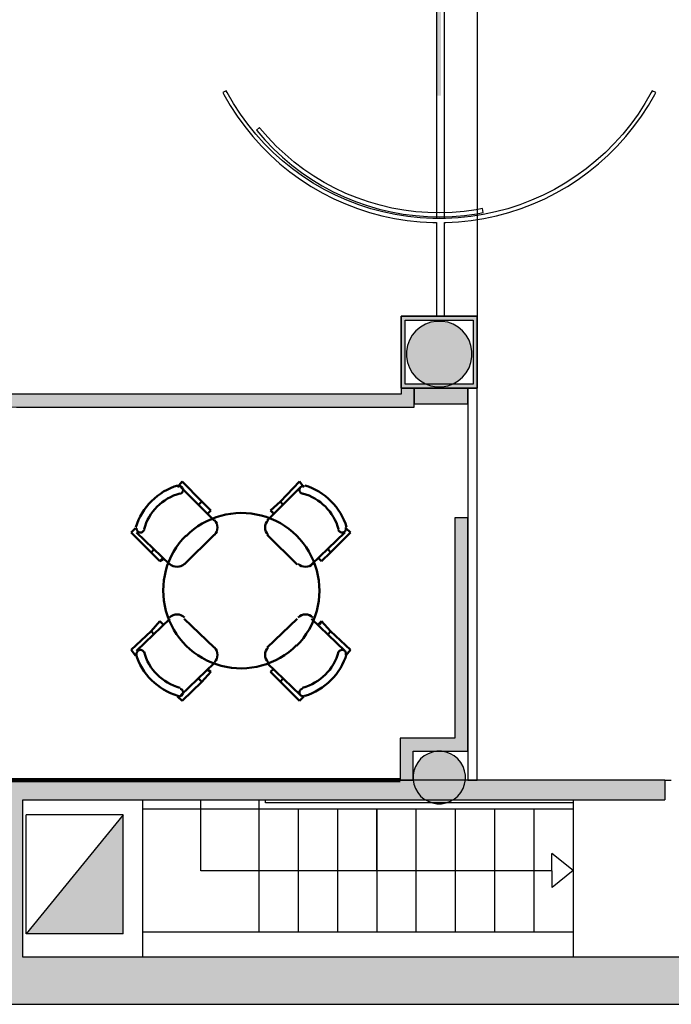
# Model space of a CAD drawing. Header units: metres. Extents: x -1 to 430, y -6 to 34.
# Tile 9 of 12: x 418 to 423, y 13 to 20. Entities that reach past the tile are written whole.
import ezdxf

# ---------------------------------------------------------------- set-up
doc = ezdxf.new("R2010")
doc.units = ezdxf.units.M
doc.linetypes.add('CONTINUA', pattern=[0])
doc.linetypes.add('VERDECKT', pattern=[9.525, 6.35, -3.175])
for name, color, linetype, lineweight in [('3D PB MURS', 7, 'CONTINUA', 25), ('3D PB MURS NOUS', 7, 'CONTINUA', 25), ('3D PB PILAR', 7, 'CONTINUA', 25), ('PB ESCALES 2D', 7, 'CONTINUA', 25), ('PB MOBLES', 7, 'CONTINUA', 25), ('PB REVESTIMENT  enguixat i pintat (lila)', 7, 'CONTINUA', 25), ('PB REVESTIMENT pintat (blau fosc)', 7, 'CONTINUA', 25), ('PB REVESTIMENT repintat  (Groc)', 7, 'CONTINUA', 25)]:
    doc.layers.add(name, color=color, linetype=linetype, lineweight=lineweight)

# ---------------------------------------------------------------- blocks, each defined once
blk = doc.blocks.new('_CLOSEDFILLED')
at = {"color": 0, "linetype": 'ByBlock', "lineweight": -2}
blk.add_solid([(-1, 0), (0, 0), (-1, 0)], dxfattribs=at)

msp = doc.modelspace()

# ---------------------------------------------------------------- hatches: boundary and pattern name
at = {"layer": '3D PB MURS', "linetype": 'CONTINUA', "lineweight": 13, "transparency": 33554687}
msp.add_hatch(color=52, dxfattribs=at).paths.add_polyline_path([(420.9749, 21.5776), (420.9749, 19.771), (421.0049, 19.771), (421.0049, 21.5776)])
at = {"layer": '3D PB MURS', "linetype": 'CONTINUA', "lineweight": 18, "true_color": 0xababab, "transparency": 33554687}
for points in [[(420.7016, 18.0897), (420.7016, 17.5397), (420.7316, 17.5397), (420.7316, 18.0897)], [(420.9716, 18.0897), (420.7316, 18.0897), (420.7316, 18.0597), (421.251, 18.0597), (421.251, 18.0897), (421.0316, 18.0897), (421.0316, 18.0897), (420.9716, 18.0897)], [(421.281, 17.5397), (421.281, 18.0897), (421.251, 18.0897), (421.251, 17.5697), (421.2514, 17.5697), (421.2514, 17.5397)], [(420.7316, 17.5397), (421.2514, 17.5397), (421.2514, 17.5697), (420.7316, 17.5697)]]:
    msp.add_hatch(color=253, dxfattribs=at).paths.add_polyline_path(points)
at = {"layer": '3D PB MURS', "linetype": 'CONTINUA', "lineweight": 18, "true_color": 0xa0a0a0, "transparency": 33554687}
for points in [[(417.8171, 13.2006), (417.8171, 14.5505), (417.6671, 14.5505), (417.6671, 13.2006)], [(417.8171, 14.4006), (422.7116, 14.4006), (422.7116, 14.5506), (417.8171, 14.5506)], [(400.7564, 12.8406), (423.6575, 12.8406), (423.7321, 13.2006), (400.7564, 13.2006)]]:
    msp.add_hatch(color=253, dxfattribs=at).paths.add_polyline_path(points)
at = {"layer": '3D PB MURS NOUS', "linetype": 'CONTINUA', "lineweight": 18, "true_color": 0xff3838, "transparency": 33554687}
for points in [[(420.8016, 17.3957), (420.8016, 17.5397), (420.7016, 17.5397), (420.7016, 17.3957)], [(420.7016, 17.4957), (412.2784, 17.4957), (412.2784, 17.3957), (420.7016, 17.3957)]]:
    msp.add_hatch(color=20, dxfattribs=at).paths.add_polyline_path(points)
at = {"layer": '3D PB MURS NOUS', "linetype": 'CONTINUA', "lineweight": 18, "transparency": 33554687}
for points in [[(421.211, 17.5397), (420.8016, 17.5397), (420.8016, 17.4197), (421.211, 17.4197)], [(421.211, 14.8708), (421.211, 16.5508), (421.111, 16.5508), (421.111, 14.8708)], [(421.211, 14.8708), (420.6936, 14.8708), (420.6936, 14.7708), (421.211, 14.7708)], [(420.7936, 14.5506), (420.7936, 14.7708), (420.6936, 14.7708), (420.6936, 14.5506)]]:
    msp.add_hatch(color=40, dxfattribs=at).paths.add_polyline_path(points)
at = {"layer": '3D PB PILAR', "linetype": 'CONTINUA', "lineweight": 18, "transparency": 33554687}
for points in [[(421.0136, 18.05), (420.9699, 18.05), (420.9269, 18.0424), (420.8859, 18.0274), (420.848, 18.0056), (420.8146, 17.9775), (420.7865, 17.944), (420.7646, 17.9062), (420.7497, 17.8652), (420.7421, 17.8221), (420.7421, 17.7784), (420.7497, 17.7354), (420.7646, 17.6944), (420.7865, 17.6565), (420.8146, 17.6231), (420.848, 17.595), (420.8859, 17.5731), (420.9269, 17.5582), (420.9699, 17.5506), (421.0136, 17.5506), (421.0566, 17.5582), (421.0977, 17.5731), (421.1355, 17.595), (421.169, 17.6231), (421.1971, 17.6565), (421.2189, 17.6944), (421.2339, 17.7354), (421.2415, 17.7784), (421.2415, 17.8221), (421.2339, 17.8652), (421.2189, 17.9062), (421.1971, 17.944), (421.169, 17.9775), (421.1355, 18.0056), (421.0977, 18.0274), (421.0566, 18.0424)], [(421.0093, 14.7704), (420.9743, 14.7704), (420.9399, 14.7643), (420.907, 14.7523), (420.8768, 14.7349), (420.85, 14.7124), (420.8275, 14.6856), (420.8101, 14.6553), (420.7981, 14.6225), (420.792, 14.5881), (420.792, 14.5531), (420.7981, 14.5187), (420.8101, 14.4859), (420.8275, 14.4556), (420.85, 14.4288), (420.8768, 14.4064), (420.907, 14.3889), (420.9399, 14.3769), (420.9743, 14.3709), (421.0093, 14.3709), (421.0437, 14.3769), (421.0765, 14.3889), (421.1068, 14.4064), (421.1336, 14.4288), (421.156, 14.4556), (421.1735, 14.4859), (421.1855, 14.5187), (421.1915, 14.5531), (421.1915, 14.5881), (421.1855, 14.6225), (421.1735, 14.6553), (421.156, 14.6856), (421.1336, 14.7124), (421.1068, 14.7349), (421.0765, 14.7523), (421.0437, 14.7643)]]:
    msp.add_hatch(color=9, dxfattribs=at).paths.add_polyline_path(points)
at = {"layer": 'PB ESCALES 2D', "linetype": 'CONTINUA', "lineweight": 13, "transparency": 33554687}
msp.add_hatch(color=9, dxfattribs=at).paths.add_polyline_path([(418.5806, 13.3786), (418.5806, 14.2855), (417.8417, 13.3786)])

# ---------------------------------------------------------------- linework, layer by layer
at = {"layer": '3D PB MURS', "color": 7, "linetype": 'CONTINUA', "lineweight": 25, "transparency": 33554687}
for p, q in [((420.9716, 22.4978), (420.9716, 18.8341)), ((421.0316, 18.8341), (421.0316, 22.4978)), ((419.3681, 19.8086), (419.3416, 19.7945)), ((419.3416, 19.7945), (419.3484, 19.7813)), ((419.3484, 19.7813), (419.3973, 19.6965)), ((419.3747, 19.7956), (419.3681, 19.8086)), ((419.4229, 19.7122), (419.3747, 19.7956)), ((422.6091, 19.7956), (422.561, 19.7122)), ((422.5865, 19.6965), (422.6355, 19.7813)), ((422.616, 19.8091), (422.6091, 19.7956)), ((422.6425, 19.7951), (422.616, 19.8091)), ((422.6355, 19.7813), (422.6425, 19.7951)), ((419.3973, 19.6965), (419.4506, 19.6144)), ((419.4754, 19.6314), (419.4229, 19.7122)), ((422.561, 19.7122), (422.5085, 19.6314)), ((422.5332, 19.6144), (422.5865, 19.6965)), ((419.4506, 19.6144), (419.5082, 19.5352)), ((419.532, 19.5534), (419.4754, 19.6314)), ((422.5085, 19.6314), (422.4519, 19.5534)), ((422.4757, 19.5352), (422.5332, 19.6144)), ((419.5082, 19.5352), (419.5698, 19.4591)), ((419.5926, 19.4786), (419.532, 19.5534)), ((419.6206, 19.5283), (419.5973, 19.5094)), ((419.6243, 19.5235), (419.6206, 19.5283)), ((422.4519, 19.5534), (422.3912, 19.4786)), ((422.414, 19.4591), (422.4757, 19.5352)), ((419.5698, 19.4591), (419.6353, 19.3863)), ((419.6571, 19.407), (419.5926, 19.4786)), ((419.5973, 19.5094), (419.6011, 19.5045)), ((419.6011, 19.5045), (419.6624, 19.4335)), ((419.6846, 19.4537), (419.6243, 19.5235)), ((419.7485, 19.3871), (419.6846, 19.4537)), ((422.3912, 19.4786), (422.3268, 19.407)), ((422.3485, 19.3863), (422.414, 19.4591)), ((419.6353, 19.3863), (419.7046, 19.3171)), ((419.7252, 19.3388), (419.6571, 19.407)), ((419.6624, 19.4335), (419.7274, 19.3657)), ((419.8157, 19.3239), (419.7485, 19.3871)), ((422.3268, 19.407), (422.2586, 19.3388)), ((422.2793, 19.3171), (422.3485, 19.3863)), ((419.7046, 19.3171), (419.7773, 19.2515)), ((419.7968, 19.2744), (419.7252, 19.3388)), ((419.7274, 19.3657), (419.7957, 19.3015)), ((419.7957, 19.3015), (419.8674, 19.241)), ((419.8862, 19.2644), (419.8157, 19.3239)), ((422.2586, 19.3388), (422.187, 19.2744)), ((422.2065, 19.2515), (422.2793, 19.3171)), ((419.7773, 19.2515), (419.8534, 19.1899)), ((419.8717, 19.2137), (419.7968, 19.2744)), ((419.8674, 19.241), (419.9421, 19.1842)), ((419.9596, 19.2086), (419.8862, 19.2644)), ((422.187, 19.2744), (422.1122, 19.2137)), ((422.1304, 19.1899), (422.2065, 19.2515)), ((419.8534, 19.1899), (419.9326, 19.1324)), ((419.9496, 19.1571), (419.8717, 19.2137)), ((419.9421, 19.1842), (420.0197, 19.1315)), ((420.0304, 19.1046), (419.9496, 19.1571)), ((420.0359, 19.1567), (419.9596, 19.2086)), ((420.1149, 19.109), (420.0359, 19.1567)), ((422.0342, 19.1571), (421.9534, 19.1046)), ((422.1122, 19.2137), (422.0342, 19.1571)), ((422.0512, 19.1324), (422.1304, 19.1899)), ((419.9326, 19.1324), (420.0147, 19.079)), ((420.0147, 19.079), (420.0995, 19.0301)), ((420.0197, 19.1315), (420.1, 19.0829)), ((420.1139, 19.0565), (420.0304, 19.1046)), ((420.1, 19.0829), (420.1827, 19.0386)), ((420.1961, 19.0654), (420.1149, 19.109)), ((421.9534, 19.1046), (421.87, 19.0565)), ((421.8843, 19.0301), (421.9691, 19.079)), ((421.9691, 19.079), (422.0512, 19.1324)), ((420.0995, 19.0301), (420.1868, 18.9856)), ((420.1997, 19.0127), (420.1139, 19.0565)), ((420.1827, 19.0386), (420.2676, 18.9986)), ((420.2796, 19.0261), (420.1961, 19.0654)), ((420.2877, 18.9735), (420.1997, 19.0127)), ((420.365, 18.9912), (420.2796, 19.0261)), ((421.7842, 19.0127), (421.6961, 18.9735)), ((421.87, 19.0565), (421.7842, 19.0127)), ((421.7971, 18.9856), (421.8843, 19.0301)), ((420.1868, 18.9856), (420.2762, 18.9458)), ((420.2676, 18.9986), (420.3544, 18.9632)), ((420.2762, 18.9458), (420.3676, 18.9107)), ((420.3777, 18.939), (420.2877, 18.9735)), ((420.3544, 18.9632), (420.443, 18.9323)), ((420.4521, 18.9609), (420.365, 18.9912)), ((420.4693, 18.9092), (420.3777, 18.939)), ((420.443, 18.9323), (420.5331, 18.9061)), ((420.5407, 18.9351), (420.4521, 18.9609)), ((420.6305, 18.9141), (420.5407, 18.9351)), ((421.6062, 18.939), (421.5146, 18.9092)), ((421.6961, 18.9735), (421.6062, 18.939)), ((421.6162, 18.9107), (421.7076, 18.9458)), ((421.7076, 18.9458), (421.7971, 18.9856)), ((420.3676, 18.9107), (420.4608, 18.8805)), ((420.4608, 18.8805), (420.5553, 18.8551)), ((420.5623, 18.8843), (420.4693, 18.9092)), ((420.5331, 18.9061), (420.6245, 18.8847)), ((420.5553, 18.8551), (420.6511, 18.8348)), ((420.6566, 18.8643), (420.5623, 18.8843)), ((420.6245, 18.8847), (420.7168, 18.8681)), ((420.7213, 18.8977), (420.6305, 18.9141)), ((420.7517, 18.8492), (420.6566, 18.8643)), ((420.7168, 18.8681), (420.8099, 18.8563)), ((420.8129, 18.8862), (420.7213, 18.8977)), ((420.8099, 18.8563), (420.9034, 18.8494)), ((420.9049, 18.8794), (420.8129, 18.8862)), ((420.9971, 18.8775), (420.9049, 18.8794)), ((421.0893, 18.8804), (420.9971, 18.8775)), ((421.1812, 18.8881), (421.0893, 18.8804)), ((421.091, 18.8504), (421.1845, 18.8583)), ((421.2726, 18.9006), (421.1812, 18.8881)), ((421.1845, 18.8583), (421.2775, 18.871)), ((421.3273, 18.8643), (421.2321, 18.8492)), ((421.322, 18.91), (421.2726, 18.9006)), ((421.2775, 18.871), (421.3277, 18.8806)), ((421.3277, 18.8806), (421.322, 18.91)), ((421.4215, 18.8843), (421.3273, 18.8643)), ((421.3327, 18.8348), (421.4285, 18.8551)), ((421.5146, 18.9092), (421.4215, 18.8843)), ((421.4285, 18.8551), (421.5231, 18.8805)), ((421.5231, 18.8805), (421.6162, 18.9107)), ((420.6511, 18.8348), (420.7478, 18.8195)), ((420.7478, 18.8195), (420.8452, 18.8092)), ((420.8475, 18.8391), (420.7517, 18.8492)), ((420.8452, 18.8092), (420.943, 18.8041)), ((420.9438, 18.8341), (420.8475, 18.8391)), ((420.9034, 18.8494), (420.9972, 18.8475)), ((420.943, 18.8041), (420.9716, 18.8041)), ((421.0401, 18.8341), (420.9438, 18.8341)), ((420.9716, 18.8041), (420.9716, 18.0897)), ((420.9972, 18.8475), (421.091, 18.8504)), ((421.0316, 18.0897), (421.0316, 18.8041)), ((421.0316, 18.8041), (421.0409, 18.8041)), ((421.1363, 18.8391), (421.0401, 18.8341)), ((421.0409, 18.8041), (421.1387, 18.8092)), ((421.2321, 18.8492), (421.1363, 18.8391)), ((421.1387, 18.8092), (421.236, 18.8195)), ((421.236, 18.8195), (421.3327, 18.8348)), ((420.7016, 18.0897), (420.7016, 17.5397)), ((420.7316, 18.0897), (420.7016, 18.0897)), ((420.9716, 18.0897), (420.7316, 18.0897)), ((420.7316, 18.0597), (421.251, 18.0597)), ((420.7316, 17.5697), (420.7316, 18.0597)), ((420.9716, 18.0897), (420.9716, 18.0897)), ((420.9716, 18.0897), (421.0316, 18.0897)), ((421.0316, 18.0897), (420.9716, 18.0897)), ((420.9716, 18.0897), (420.9716, 18.0897)), ((421.0316, 18.0897), (421.0316, 18.0897)), ((421.251, 18.0897), (421.0316, 18.0897)), ((421.0316, 18.0897), (421.0316, 18.0897)), ((421.281, 18.0897), (421.251, 18.0897)), ((421.251, 18.0597), (421.251, 17.5697)), ((421.281, 17.5397), (421.281, 18.0897)), ((420.7016, 17.5397), (420.7316, 17.5397)), ((421.251, 17.5697), (420.7316, 17.5697)), ((420.7316, 17.5397), (421.211, 17.5397)), ((421.2514, 17.5397), (421.211, 17.5397)), ((421.211, 17.5397), (421.211, 14.5506)), ((421.211, 17.5397), (421.2514, 17.5397)), ((421.2514, 17.5397), (421.281, 17.5397)), ((421.281, 17.5397), (421.2514, 17.5397)), ((421.281, 14.5506), (421.281, 17.5397)), ((417.8171, 14.5505), (417.6671, 14.5505)), ((421.211, 14.5506), (417.8171, 14.5506)), ((417.8171, 14.5506), (417.8171, 14.5505)), ((421.281, 14.5506), (421.211, 14.5506)), ((421.211, 14.5506), (421.281, 14.5506)), ((422.7116, 14.5506), (421.281, 14.5506)), ((422.7116, 14.5506), (422.7116, 14.4006)), ((422.7116, 14.5506), (422.7616, 14.5506)), ((417.8171, 13.2006), (417.8171, 14.4006)), ((417.8171, 14.4006), (422.7116, 14.4006)), ((423.7321, 13.2006), (417.8171, 13.2006)), ((400.9274, 12.8406), (423.6575, 12.8406))]:
    msp.add_line(p, q, dxfattribs=at)
at = {"layer": '3D PB MURS NOUS', "color": 7, "linetype": 'CONTINUA', "lineweight": 25, "transparency": 33554687}
for p, q in [((420.8016, 17.5397), (420.7016, 17.5397)), ((420.7016, 17.5397), (420.7016, 17.4957)), ((421.211, 17.5397), (420.8016, 17.5397)), ((420.8016, 17.5397), (420.8016, 17.4197)), ((420.8016, 17.4197), (420.8016, 17.5397)), ((421.211, 17.4197), (421.211, 17.5397)), ((420.7016, 17.4957), (412.8042, 17.4957)), ((417.7677, 17.3957), (420.7016, 17.3957)), ((420.7016, 17.3957), (420.8016, 17.3957)), ((420.8016, 17.4197), (421.211, 17.4197)), ((420.8016, 17.3957), (420.8016, 17.4197)), ((421.211, 16.5508), (421.111, 16.5508)), ((421.111, 16.5508), (421.111, 14.8708)), ((421.211, 14.8708), (421.211, 16.5508)), ((421.111, 14.8708), (420.6936, 14.8708)), ((420.6936, 14.8708), (420.6936, 14.7708)), ((421.211, 14.7708), (421.211, 14.8708)), ((420.6936, 14.7708), (420.6936, 14.5506)), ((420.7936, 14.5506), (420.7936, 14.7708)), ((420.7936, 14.7708), (421.211, 14.7708)), ((420.6936, 14.5506), (420.7936, 14.5506))]:
    msp.add_line(p, q, dxfattribs=at)
at = {"layer": '3D PB PILAR', "color": 7, "linetype": 'CONTINUA', "lineweight": 25, "transparency": 33554687}
for p, q in [((420.8859, 18.0274), (420.848, 18.0056)), ((420.9269, 18.0424), (420.8859, 18.0274)), ((420.9699, 18.05), (420.9269, 18.0424)), ((421.0136, 18.05), (420.9699, 18.05)), ((421.0566, 18.0424), (421.0136, 18.05)), ((421.0977, 18.0274), (421.0566, 18.0424)), ((421.1355, 18.0056), (421.0977, 18.0274)), ((420.8146, 17.9775), (420.7865, 17.944)), ((420.848, 18.0056), (420.8146, 17.9775)), ((421.169, 17.9775), (421.1355, 18.0056)), ((421.1971, 17.944), (421.169, 17.9775)), ((420.7646, 17.9062), (420.7497, 17.8652)), ((420.7865, 17.944), (420.7646, 17.9062)), ((421.2189, 17.9062), (421.1971, 17.944)), ((421.2339, 17.8652), (421.2189, 17.9062)), ((420.7497, 17.8652), (420.7421, 17.8221)), ((420.7421, 17.8221), (420.7421, 17.7784)), ((421.2415, 17.8221), (421.2339, 17.8652)), ((421.2415, 17.7784), (421.2415, 17.8221)), ((420.7421, 17.7784), (420.7497, 17.7354)), ((420.7497, 17.7354), (420.7646, 17.6944)), ((421.2189, 17.6944), (421.2339, 17.7354)), ((421.2339, 17.7354), (421.2415, 17.7784)), ((420.7646, 17.6944), (420.7865, 17.6565)), ((420.7865, 17.6565), (420.8146, 17.6231)), ((421.169, 17.6231), (421.1971, 17.6565)), ((421.1971, 17.6565), (421.2189, 17.6944)), ((420.8146, 17.6231), (420.848, 17.595)), ((420.848, 17.595), (420.8859, 17.5731)), ((421.0977, 17.5731), (421.1355, 17.595)), ((421.1355, 17.595), (421.169, 17.6231)), ((420.8859, 17.5731), (420.9269, 17.5582)), ((420.9269, 17.5582), (420.9699, 17.5506)), ((420.9699, 17.5506), (421.0136, 17.5506)), ((421.0136, 17.5506), (421.0566, 17.5582)), ((421.0566, 17.5582), (421.0977, 17.5731)), ((420.8768, 14.7349), (420.85, 14.7124)), ((420.907, 14.7523), (420.8768, 14.7349)), ((420.9399, 14.7643), (420.907, 14.7523)), ((420.9743, 14.7704), (420.9399, 14.7643)), ((421.0093, 14.7704), (420.9743, 14.7704)), ((421.0437, 14.7643), (421.0093, 14.7704)), ((421.0765, 14.7523), (421.0437, 14.7643)), ((421.1068, 14.7349), (421.0765, 14.7523)), ((421.1336, 14.7124), (421.1068, 14.7349)), ((420.8101, 14.6553), (420.7981, 14.6225)), ((420.8275, 14.6856), (420.8101, 14.6553)), ((420.85, 14.7124), (420.8275, 14.6856)), ((421.156, 14.6856), (421.1336, 14.7124)), ((421.1735, 14.6553), (421.156, 14.6856)), ((421.1855, 14.6225), (421.1735, 14.6553)), ((420.7981, 14.6225), (420.792, 14.5881)), ((420.792, 14.5881), (420.792, 14.5531)), ((421.1915, 14.5881), (421.1855, 14.6225)), ((421.1915, 14.5531), (421.1915, 14.5881)), ((420.792, 14.5531), (420.7981, 14.5187)), ((420.7981, 14.5187), (420.8101, 14.4859)), ((421.1735, 14.4859), (421.1855, 14.5187)), ((421.1855, 14.5187), (421.1915, 14.5531)), ((420.8101, 14.4859), (420.8275, 14.4556)), ((420.8275, 14.4556), (420.85, 14.4288)), ((420.85, 14.4288), (420.8768, 14.4064)), ((421.1068, 14.4064), (421.1336, 14.4288)), ((421.1336, 14.4288), (421.156, 14.4556)), ((421.156, 14.4556), (421.1735, 14.4859)), ((420.8768, 14.4064), (420.907, 14.3889)), ((420.907, 14.3889), (420.9399, 14.3769)), ((420.9399, 14.3769), (420.9743, 14.3709)), ((420.9743, 14.3709), (421.0093, 14.3709)), ((421.0093, 14.3709), (421.0437, 14.3769)), ((421.0437, 14.3769), (421.0765, 14.3889)), ((421.0765, 14.3889), (421.1068, 14.4064))]:
    msp.add_line(p, q, dxfattribs=at)
at = {"layer": 'PB ESCALES 2D', "color": 7, "linetype": 'CONTINUA', "lineweight": 25, "transparency": 33554687}
for p, q in [((418.7305, 13.202), (418.7305, 14.4008)), ((419.1738, 13.8596), (419.1738, 14.4008)), ((419.6171, 14.4008), (419.6171, 13.3913)), ((419.6678, 14.3784), (419.6678, 14.4008)), ((422.0132, 14.3784), (419.6678, 14.3784)), ((422.0132, 14.4008), (422.0132, 13.202)), ((418.5806, 14.2855), (417.8417, 14.2855)), ((417.8417, 13.3786), (417.8417, 14.2855)), ((418.5806, 14.2855), (417.8417, 13.3786)), ((418.5806, 13.3786), (418.5806, 14.2855)), ((422.0132, 14.3278), (418.7305, 14.3278)), ((419.9169, 14.3278), (419.9169, 13.3913)), ((420.2167, 14.3278), (420.2167, 13.5432)), ((420.2167, 14.3278), (420.2167, 13.3913)), ((420.5143, 14.3278), (420.5143, 13.8596)), ((420.5165, 14.3278), (420.5165, 13.3913)), ((420.8141, 14.3278), (420.8141, 13.3913)), ((421.1139, 14.3278), (421.1139, 13.3913)), ((421.4137, 14.3278), (421.4137, 13.3913)), ((421.7135, 14.3278), (421.7135, 13.3913)), ((422.0132, 13.8617), (421.8507, 13.9903)), ((421.8517, 13.8596), (419.1738, 13.8596)), ((422.0111, 13.8596), (422.0106, 13.8596)), ((418.5806, 13.3786), (417.8417, 13.3786)), ((422.0132, 13.3913), (418.7305, 13.3913))]:
    msp.add_line(p, q, dxfattribs=at)
msp.add_lwpolyline([(422.0132, 13.8617), (421.8528, 13.7309), (421.8507, 13.9903)], dxfattribs=at)
at = {"layer": 'PB MOBLES', "color": 202, "linetype": 'CONTINUA', "lineweight": 50, "transparency": 33554687}
for p, q in [((418.9965, 16.7852), (419.0303, 16.8274)), ((419.0303, 16.8274), (419.1823, 16.6755)), ((419.9257, 16.8274), (419.7821, 16.6755)), ((419.9595, 16.7852), (419.9257, 16.8274)), ((419.0218, 16.7852), (419.2753, 16.532)), ((419.6807, 16.532), (419.9341, 16.7852)), ((419.1823, 16.6755), (419.157, 16.6501)), ((419.1823, 16.6755), (419.2499, 16.6079)), ((419.7821, 16.6755), (419.7061, 16.6079)), ((419.7821, 16.6755), (419.799, 16.6501)), ((419.2499, 16.6079), (419.2246, 16.5826)), ((419.7061, 16.6079), (419.7314, 16.5826)), ((419.7145, 16.5995), (419.7314, 16.5826)), ((418.6755, 16.4729), (418.6417, 16.4391)), ((420.2805, 16.4729), (420.3143, 16.4391)), ((418.6417, 16.4391), (418.7938, 16.2871)), ((418.9374, 16.1943), (418.6839, 16.4391)), ((419.2753, 16.4222), (419.0472, 16.1943)), ((419.9088, 16.1943), (419.6807, 16.4222)), ((420.272, 16.4391), (420.0186, 16.1943)), ((420.3143, 16.4391), (420.1622, 16.2871)), ((418.7938, 16.2871), (418.8191, 16.3125)), ((420.1622, 16.2871), (420.1453, 16.3125)), ((418.7938, 16.2871), (418.8613, 16.2196)), ((418.8613, 16.2196), (418.8867, 16.2449)), ((418.8613, 16.2196), (418.8867, 16.2365)), ((420.0946, 16.2196), (420.0693, 16.2449)), ((420.1622, 16.2871), (420.0946, 16.2196)), ((418.6839, 15.5358), (418.9374, 15.7806)), ((419.0472, 15.7806), (419.2753, 15.5611)), ((419.6807, 15.5611), (419.9088, 15.7806)), ((420.0186, 15.7806), (420.272, 15.5358)), ((418.7938, 15.6877), (418.8613, 15.7637)), ((418.8613, 15.7637), (418.8867, 15.7384)), ((420.0946, 15.7637), (420.0693, 15.7384)), ((420.0946, 15.7553), (420.0777, 15.7384)), ((420.1622, 15.6877), (420.0946, 15.7637)), ((418.6417, 15.5442), (418.7938, 15.6877)), ((418.7938, 15.6877), (418.8191, 15.6624)), ((420.1622, 15.6877), (420.1453, 15.6624)), ((420.3143, 15.5442), (420.1622, 15.6877)), ((418.6755, 15.502), (418.6417, 15.5442)), ((420.2805, 15.502), (420.3143, 15.5442)), ((419.2753, 15.4429), (419.0218, 15.1981)), ((419.2499, 15.3754), (419.2246, 15.4007)), ((419.9341, 15.1981), (419.6807, 15.4429)), ((419.7061, 15.3754), (419.7314, 15.4007)), ((419.1823, 15.2994), (419.157, 15.3247)), ((419.1823, 15.2994), (419.2499, 15.3754)), ((419.2499, 15.3754), (419.2246, 15.3923)), ((419.7821, 15.2994), (419.7061, 15.3754)), ((419.7821, 15.2994), (419.799, 15.3247)), ((419.0303, 15.1559), (419.1823, 15.2994)), ((419.9257, 15.1559), (419.7821, 15.2994)), ((418.9965, 15.1896), (419.0303, 15.1559)), ((419.9595, 15.1896), (419.9257, 15.1559))]:
    msp.add_line(p, q, dxfattribs=at)
for points in [[(419.0155, 16.7352), (419.0193, 16.7364), (419.0229, 16.738), (419.0263, 16.74), (419.0293, 16.7425), (419.032, 16.7453), (419.0343, 16.7485), (419.0361, 16.752), (419.0375, 16.7558), (419.0384, 16.7597), (419.0387, 16.7636), (419.0385, 16.7675), (419.0378, 16.7714), (419.0366, 16.7751), (419.0349, 16.7786), (419.0327, 16.7819), (419.0301, 16.785), (419.0271, 16.7876), (419.0238, 16.7898), (419.0203, 16.7915), (419.0166, 16.7927), (419.0127, 16.7934), (419.0088, 16.7937), (419.0049, 16.7933), (419.0009, 16.7925)], [(419.9626, 16.7927), (419.9587, 16.7935), (419.9548, 16.7937), (419.951, 16.7933), (419.9472, 16.7925), (419.9435, 16.7912), (419.9401, 16.7895), (419.9368, 16.7872), (419.9339, 16.7846), (419.9314, 16.7815), (419.9293, 16.7782), (419.9276, 16.7747), (419.9265, 16.771), (419.9258, 16.7671), (419.9257, 16.7633), (419.9261, 16.7594), (419.927, 16.7555), (419.9284, 16.7518), (419.9303, 16.7483), (419.9325, 16.7452), (419.9352, 16.7424), (419.9382, 16.74), (419.9415, 16.7379), (419.9451, 16.7364), (419.9489, 16.7352)], [(419.2771, 16.4204), (419.2874, 16.433), (419.2947, 16.4469), (419.2991, 16.4618), (419.3006, 16.4771), (419.2991, 16.4924), (419.2947, 16.5073), (419.2874, 16.5212), (419.2771, 16.5338)], [(419.6873, 16.5338), (419.677, 16.5212), (419.6697, 16.5073), (419.6653, 16.4924), (419.6638, 16.4771), (419.6653, 16.4618), (419.6697, 16.4469), (419.677, 16.433), (419.6873, 16.4204)], [(418.6849, 16.476), (418.6841, 16.4721), (418.6839, 16.4682), (418.6843, 16.4643), (418.6851, 16.4606), (418.6864, 16.4569), (418.6881, 16.4534), (418.6904, 16.4502), (418.6931, 16.4473), (418.6961, 16.4448), (418.6994, 16.4427), (418.703, 16.441), (418.7067, 16.4399), (418.7105, 16.4392), (418.7144, 16.4391), (418.7183, 16.4395), (418.7221, 16.4404), (418.7258, 16.4418), (418.7293, 16.4437), (418.7324, 16.4459), (418.7352, 16.4486), (418.7377, 16.4516), (418.7397, 16.4549), (418.7413, 16.4585), (418.7424, 16.4623)], [(420.222, 16.4623), (420.2232, 16.4585), (420.2248, 16.4549), (420.2268, 16.4515), (420.2293, 16.4485), (420.2321, 16.4458), (420.2353, 16.4435), (420.2388, 16.4417), (420.2426, 16.4403), (420.2465, 16.4394), (420.2504, 16.4391), (420.2543, 16.4393), (420.2582, 16.44), (420.2619, 16.4412), (420.2654, 16.4429), (420.2687, 16.4451), (420.2718, 16.4477), (420.2744, 16.4507), (420.2766, 16.454), (420.2783, 16.4575), (420.2795, 16.4612), (420.2803, 16.4651), (420.2805, 16.469), (420.2802, 16.4729), (420.2793, 16.4769)], [(418.9355, 16.2009), (418.9481, 16.1906), (418.9621, 16.1833), (418.9769, 16.1789), (418.9923, 16.1774), (419.0076, 16.1789), (419.0225, 16.1833), (419.0364, 16.1906), (419.049, 16.2009)], [(419.9154, 16.2009), (419.928, 16.1906), (419.942, 16.1833), (419.9568, 16.1789), (419.9722, 16.1774), (419.9875, 16.1789), (420.0024, 16.1833), (420.0163, 16.1906), (420.0289, 16.2009)], [(419.049, 15.7909), (419.0364, 15.8012), (419.0225, 15.8085), (419.0076, 15.8129), (418.9923, 15.8144), (418.9769, 15.8129), (418.9621, 15.8085), (418.9481, 15.8012), (418.9355, 15.7909)], [(420.0289, 15.7909), (420.0163, 15.8012), (420.0024, 15.8085), (419.9875, 15.8129), (419.9722, 15.8144), (419.9568, 15.8129), (419.942, 15.8085), (419.928, 15.8012), (419.9154, 15.7909)], [(419.2771, 15.4495), (419.2874, 15.4621), (419.2947, 15.476), (419.2991, 15.4909), (419.3006, 15.5062), (419.2991, 15.5215), (419.2947, 15.5364), (419.2874, 15.5504), (419.2771, 15.5629)], [(419.6873, 15.5629), (419.677, 15.5504), (419.6697, 15.5364), (419.6653, 15.5215), (419.6638, 15.5062), (419.6653, 15.4909), (419.6697, 15.476), (419.677, 15.4621), (419.6873, 15.4495)], [(418.7424, 15.521), (418.7413, 15.5248), (418.7397, 15.5284), (418.7376, 15.5318), (418.7351, 15.5348), (418.7323, 15.5375), (418.7291, 15.5398), (418.7256, 15.5416), (418.7219, 15.543), (418.7179, 15.5439), (418.714, 15.5442), (418.7101, 15.544), (418.7062, 15.5433), (418.7025, 15.5421), (418.699, 15.5404), (418.6957, 15.5382), (418.6926, 15.5356), (418.69, 15.5326), (418.6878, 15.5293), (418.6861, 15.5258), (418.6849, 15.5221), (418.6842, 15.5182), (418.6839, 15.5143), (418.6843, 15.5104), (418.6851, 15.5065)], [(420.2795, 15.5073), (420.2803, 15.5112), (420.2805, 15.5151), (420.2802, 15.519), (420.2794, 15.5228), (420.2781, 15.5264), (420.2763, 15.5299), (420.274, 15.5331), (420.2714, 15.536), (420.2683, 15.5386), (420.265, 15.5406), (420.2615, 15.5423), (420.2578, 15.5434), (420.254, 15.5441), (420.2501, 15.5442), (420.2462, 15.5438), (420.2423, 15.5429), (420.2386, 15.5415), (420.2351, 15.5397), (420.232, 15.5374), (420.2292, 15.5347), (420.2267, 15.5317), (420.2247, 15.5284), (420.2231, 15.5248), (420.222, 15.521)], [(419.0018, 15.1906), (419.0057, 15.1899), (419.0096, 15.1896), (419.0135, 15.19), (419.0173, 15.1908), (419.0209, 15.1921), (419.0244, 15.1938), (419.0276, 15.1961), (419.0305, 15.1988), (419.0331, 15.2018), (419.0352, 15.2051), (419.0368, 15.2086), (419.0379, 15.2123), (419.0386, 15.2162), (419.0387, 15.22), (419.0383, 15.2239), (419.0374, 15.2278), (419.036, 15.2315), (419.0342, 15.235), (419.0319, 15.2381), (419.0292, 15.2409), (419.0262, 15.2433), (419.0229, 15.2454), (419.0193, 15.247), (419.0155, 15.2481)], [(419.9489, 15.2481), (419.9451, 15.2469), (419.9415, 15.2453), (419.9381, 15.2433), (419.9351, 15.2408), (419.9324, 15.238), (419.9301, 15.2348), (419.9283, 15.2313), (419.9269, 15.2275), (419.926, 15.2236), (419.9257, 15.2197), (419.9259, 15.2158), (419.9266, 15.2119), (419.9278, 15.2082), (419.9295, 15.2047), (419.9317, 15.2014), (419.9343, 15.1983), (419.9373, 15.1957), (419.9406, 15.1935), (419.9442, 15.1918), (419.9479, 15.1906), (419.9517, 15.1899), (419.9556, 15.1896), (419.9596, 15.19), (419.9635, 15.1908)]]:
    msp.add_lwpolyline(points, dxfattribs=at)
for centre, major_axis, start_param, end_param in [((419.1357, 16.3422), (0.477, 0), 1.862323, 2.850299), ((419.8288, 16.3421), (0.477, 0), 0.29151, 1.279526), ((419.1189, 16.3591), (0.3926, 0), 1.84053, 2.872146), ((419.8457, 16.359), (0.3926, 0), 0.26973, 1.301363), ((419.4841, 15.9951), (0.5937, 0), 5.496483, 8.646983), ((419.4803, 15.9966), (0.5937, 0), 2.354894, 5.505384), ((419.1356, 15.6496), (0.477, 0), 3.433107, 4.421119), ((419.1188, 15.6327), (0.3926, 0), 3.411328, 4.442955), ((419.8456, 15.6326), (0.3926, 0), 4.982123, 6.013748), ((419.8287, 15.6495), (0.477, 0), 5.003905, 5.991918)]:
    msp.add_ellipse(centre, major_axis=major_axis, ratio=0.999396, start_param=start_param, end_param=end_param, dxfattribs=at)
at = {"layer": 'PB REVESTIMENT  enguixat i pintat (lila)', "color": 220, "linetype": 'VERDECKT', "lineweight": 100, "transparency": 33554687}
msp.add_line((420.6936, 14.5506), (417.6671, 14.5505), dxfattribs=at)
at = {"layer": 'PB REVESTIMENT pintat (blau fosc)', "color": 180, "linetype": 'CONTINUA', "lineweight": 13, "transparency": 33554687}
for p, q in [((420.7016, 17.4957), (420.7016, 17.5397)), ((412.8042, 17.4957), (420.7016, 17.4957)), ((411.2064, 17.3957), (420.8016, 17.3957)), ((420.8016, 17.3957), (420.8016, 17.4197)), ((420.8016, 17.4197), (421.211, 17.4197)), ((421.211, 16.5508), (421.111, 16.5508)), ((421.111, 16.5508), (421.111, 14.8708)), ((421.111, 14.8708), (420.6936, 14.8708)), ((420.6936, 14.8708), (420.6936, 14.5506))]:
    msp.add_line(p, q, dxfattribs=at)
at = {"layer": 'PB REVESTIMENT repintat  (Groc)', "color": 51, "linetype": 'VERDECKT', "lineweight": -3, "transparency": 33554687}
msp.add_line((421.281, 23.6435), (421.281, 18.0897), dxfattribs=at)
at = {"layer": 'PB REVESTIMENT repintat  (Groc)', "color": 51, "linetype": 'CONTINUA', "lineweight": -3, "transparency": 33554687}
for p, q in [((420.7016, 18.0897), (421.281, 18.0897)), ((420.7016, 17.5397), (420.7016, 18.0897)), ((421.281, 18.0897), (421.281, 17.5397)), ((421.281, 17.5397), (420.7016, 17.5397))]:
    msp.add_line(p, q, dxfattribs=at)

# ---------------------------------------------------------------- block references
at = {"layer": '3D PB PILAR', "color": 7, "linetype": 'CONTINUA', "lineweight": 25, "transparency": 33554687, "xscale": 0.0002666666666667, "yscale": 0.0002666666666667, "zscale": 0.0002666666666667}
for p in [(420.9918, 17.8003), (420.9918, 14.5706)]:
    msp.add_blockref('_CLOSEDFILLED', p, dxfattribs=at)

doc.saveas('drawing.dxf')
